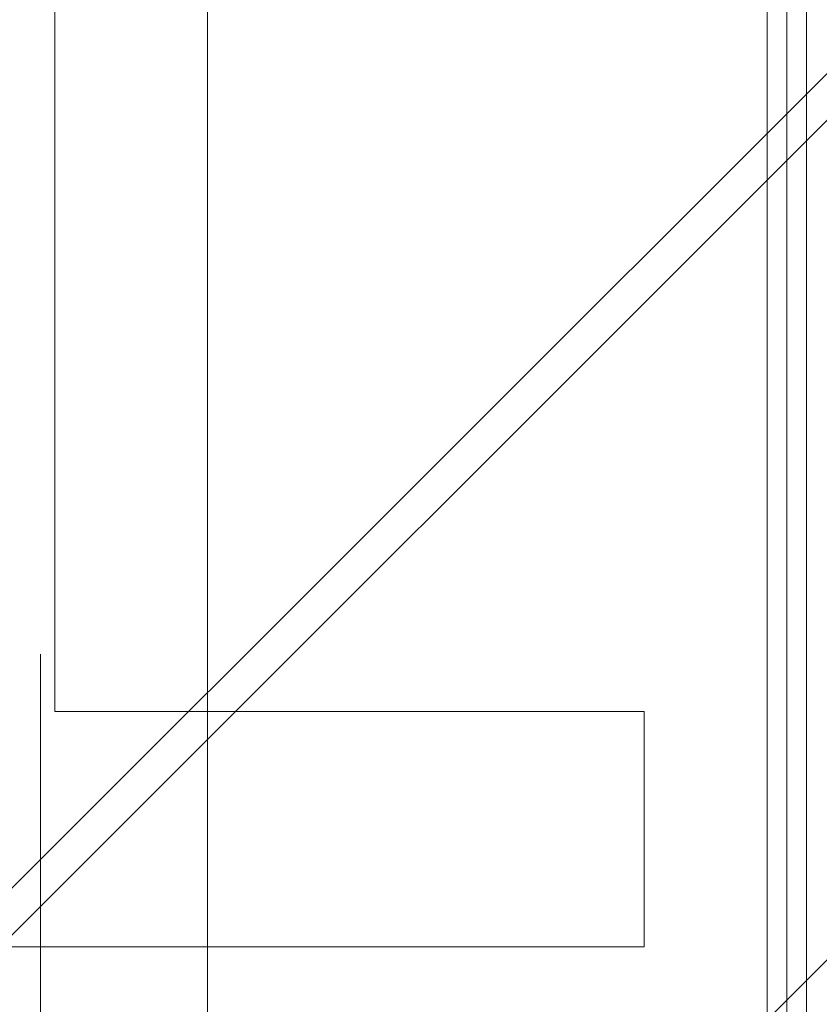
# Model space of a CAD drawing. Header units: inches. Extents: x -456 to -299, y -255 to -14.
# Tile 21 of 45: x -360.228 to -359.427, y -87.053 to -86.066. Entities that reach past the tile are written whole.
import ezdxf

# ---------------------------------------------------------------- set-up
doc = ezdxf.new("R2010")
doc.units = ezdxf.units.IN
doc.header["$LTSCALE"] = 32
doc.header["$MEASUREMENT"] = 0
doc.header["$PDMODE"] = 1
doc.header["$PDSIZE"] = -2
doc.linetypes.add('Dash Style-1', pattern=[0.083328, 0.041656, -0.041672])
for name, color, linetype, lineweight in [('DashLine', 7, 'Dash Style-1', 13), ('DashLineFill', 7, 'Dash Style-1', 13), ('Drawing', 7, 'Continuous', 18), ('None', 7, 'Continuous', 18), ('SolidLine', 7, 'Continuous', 15)]:
    doc.layers.add(name, color=color, linetype=linetype, lineweight=lineweight)

# ---------------------------------------------------------------- blocks, each defined once
blk = doc.blocks.new('Group-39')
at = {"layer": 'SolidLine', "flags": 128}
for points in [[(-15, 2.755905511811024), (15, 2.755905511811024), (15, -69.25196850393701), (-15, -69.25196850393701)], [(-14.98, 2.755905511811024), (14.98, 2.755905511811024), (14.98, -69.23196850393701), (-14.98, -69.23196850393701)]]:
    blk.add_lwpolyline(points, close=True, dxfattribs=at)
blk = doc.blocks.new('Group-67')
at = {"layer": 'SolidLine', "color": 7, "flags": 128}
blk.add_lwpolyline([(-0.1431672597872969, 0.7138216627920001), (-0.1431672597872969, 0.4776011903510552), (-0.733718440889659, 0.4776011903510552), (-0.733718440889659, -0.2310602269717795), (-0.1431672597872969, -0.2310602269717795), (-0.1431672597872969, -0.4672806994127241), (-1.560490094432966, -0.4672806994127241), (-1.560490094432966, -0.2310602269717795), (-0.9699389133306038, -0.2310602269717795), (-0.9699389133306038, 0.4776011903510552), (-1.560490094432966, 0.4776011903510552), (-1.560490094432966, 0.7138216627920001)], close=True, dxfattribs=at)
blk = doc.blocks.new('TiMotion_Handset (2D)')
at = {"layer": 'DashLineFill', "linetype": 'Continuous', "lineweight": 13}
h = blk.add_hatch(dxfattribs=at)
h.set_pattern_fill('Steel', color=253, style=0, pattern_type=2)
h.set_pattern_definition([(45, (0, 0), (-1.61301565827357, 1.935715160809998), []), (45, (-1.0608, 1.0608), (-0.4723460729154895, 0.4167612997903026), [])])
h.paths.add_polyline_path([(-0.5650679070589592, 2.440944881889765), (-0.5636889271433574, 2.443168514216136), (-0.5621892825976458, 2.445271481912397), (-0.5605689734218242, 2.447253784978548), (-0.5588279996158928, 2.449115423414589), (-0.5569663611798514, 2.45085639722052), (-0.5549840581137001, 2.452476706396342), (-0.5528810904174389, 2.453976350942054), (-0.5506574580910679, 2.455355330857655), (-0.5483514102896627, 2.456591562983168), (-0.5460011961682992, 2.457662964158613), (-0.543606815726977, 2.458569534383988), (-0.5411682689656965, 2.459311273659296), (-0.5386855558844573, 2.459888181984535), (-0.5361586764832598, 2.460300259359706), (-0.5335876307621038, 2.460547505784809), (-0.5309724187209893, 2.460629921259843), (0.4425815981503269, 2.460629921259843), (0.4451968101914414, 2.460547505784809), (0.4477678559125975, 2.460300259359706), (0.450294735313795, 2.459888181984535), (0.4527774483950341, 2.459311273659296), (0.4552159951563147, 2.458569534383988), (0.4576103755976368, 2.457662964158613), (0.4599605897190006, 2.456591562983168), (0.4622666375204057, 2.455355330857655), (0.4644902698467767, 2.453976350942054), (0.4665932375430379, 2.452476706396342), (0.4685755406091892, 2.45085639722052), (0.4704371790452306, 2.449115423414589), (0.472178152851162, 2.447253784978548), (0.4737984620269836, 2.445271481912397), (0.4752981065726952, 2.443168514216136), (0.4766770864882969, 2.440944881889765), (0.4779133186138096, 2.43863883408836), (0.478984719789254, 2.436288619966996), (0.47989129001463, 2.433894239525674), (0.4806330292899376, 2.431455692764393), (0.4812099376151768, 2.428972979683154), (0.4816220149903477, 2.426446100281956), (0.4818692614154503, 2.423875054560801), (0.4819516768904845, 2.421259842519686), (0.4819516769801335, 1.765582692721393), (0.4825163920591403, 1.763951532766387), (0.4830058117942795, 1.762300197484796), (0.4834199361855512, 1.760628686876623), (0.4837587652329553, 1.758937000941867), (0.4840222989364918, 1.757225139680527), (0.4842105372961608, 1.755493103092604), (0.4843234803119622, 1.753740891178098), (0.484361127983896, 1.751968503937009), (0.484361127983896, -1.751965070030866), (0.4842787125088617, -1.75458028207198), (0.4840314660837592, -1.757151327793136), (0.4836193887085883, -1.759678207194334), (0.483042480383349, -1.762160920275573), (0.4823007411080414, -1.764599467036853), (0.4813941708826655, -1.766993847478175), (0.4803227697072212, -1.769344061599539), (0.4790865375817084, -1.771650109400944), (0.4777075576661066, -1.773873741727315), (0.4762079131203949, -1.775976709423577), (0.4745876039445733, -1.777959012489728), (0.4728466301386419, -1.779820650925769), (0.4709849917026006, -1.781561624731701), (0.4690026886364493, -1.783181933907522), (0.4668997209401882, -1.784681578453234), (0.4646760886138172, -1.786060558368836), (0.4623700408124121, -1.787296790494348), (0.4600198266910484, -1.788368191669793), (0.4576254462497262, -1.789274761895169), (0.4551868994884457, -1.790016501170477), (0.4527041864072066, -1.790593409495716), (0.4501773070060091, -1.791005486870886), (0.447606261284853, -1.791252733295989), (0.4449910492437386, -1.791335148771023), (-1.79051826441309, -1.791335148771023), (-1.793133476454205, -1.791252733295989), (-1.795704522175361, -1.791005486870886), (-1.798231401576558, -1.790593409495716), (-1.800714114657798, -1.790016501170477), (-1.803152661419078, -1.789274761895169), (-1.8055470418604, -1.788368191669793), (-1.807897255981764, -1.787296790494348), (-1.810203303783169, -1.786060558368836), (-1.81242693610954, -1.784681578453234), (-1.814529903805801, -1.783181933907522), (-1.816512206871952, -1.781561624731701), (-1.818373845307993, -1.779820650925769), (-1.820114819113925, -1.777959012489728), (-1.821735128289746, -1.775976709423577), (-1.823234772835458, -1.773873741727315), (-1.82461375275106, -1.771650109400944), (-1.825849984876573, -1.769344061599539), (-1.826921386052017, -1.766993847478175), (-1.827827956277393, -1.764599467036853), (-1.828569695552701, -1.762160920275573), (-1.82914660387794, -1.759678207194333), (-1.829558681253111, -1.757151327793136), (-1.829805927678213, -1.75458028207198), (-1.829888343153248, -1.751965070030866), (-1.829888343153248, 1.751968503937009), (-1.829805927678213, 1.754583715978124), (-1.829558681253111, 1.75715476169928), (-1.82914660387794, 1.759681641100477), (-1.828569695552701, 1.762164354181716), (-1.827827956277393, 1.764602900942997), (-1.826921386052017, 1.766997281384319), (-1.825849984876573, 1.769347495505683), (-1.82461375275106, 1.771653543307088), (-1.823234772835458, 1.773877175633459), (-1.821735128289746, 1.77598014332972), (-1.820114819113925, 1.777962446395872), (-1.818373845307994, 1.779824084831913), (-1.816512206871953, 1.781565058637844), (-1.814529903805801, 1.783185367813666), (-1.81242693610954, 1.784685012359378), (-1.810203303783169, 1.786063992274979), (-1.807897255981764, 1.787300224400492), (-1.8055470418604, 1.788371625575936), (-1.803152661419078, 1.789278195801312), (-1.800714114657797, 1.79001993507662), (-1.798231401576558, 1.790596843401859), (-1.795704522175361, 1.79100892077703), (-1.793133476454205, 1.791256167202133), (-1.79051826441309, 1.791338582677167), (-0.5703424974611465, 1.791338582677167), (-0.5703424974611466, 2.421259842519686), (-0.5702600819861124, 2.423875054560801), (-0.5700128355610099, 2.426446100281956), (-0.569600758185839, 2.428972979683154), (-0.5690238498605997, 2.431455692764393), (-0.5682821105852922, 2.433894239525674), (-0.5673755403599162, 2.436288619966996), (-0.5663041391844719, 2.43863883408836)])
at = {"layer": 'DashLineFill'}
blk.add_open_spline([(-0.5650679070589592, 2.440944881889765), (-0.559793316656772, 2.450080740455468), (-0.5415215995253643, 2.460629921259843), (-0.04419541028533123, 2.460629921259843), (0.4531307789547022, 2.460629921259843), (0.4714024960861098, 2.450080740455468), (0.4819516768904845, 2.431809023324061), (0.4819516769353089, 2.09342126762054), (0.4819516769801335, 1.765582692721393), (0.484361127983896, 1.759098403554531), (0.484361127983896, 1.716953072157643e-06), (0.484361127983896, -1.76251425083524), (0.473811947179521, -1.780785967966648), (0.4555402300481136, -1.791335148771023), (-0.672763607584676, -1.791335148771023), (-1.801067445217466, -1.791335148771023), (-1.819339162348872, -1.780785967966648), (-1.829888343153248, -1.76251425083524), (-1.829888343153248, 1.716953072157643e-06), (-1.829888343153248, 1.762517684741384), (-1.819339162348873, 1.780789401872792), (-1.801067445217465, 1.791338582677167), (-1.180430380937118, 1.791338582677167), (-0.5703424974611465, 1.791338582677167), (-0.5703424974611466, 2.106299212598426), (-0.5703424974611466, 2.431809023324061), (-0.5650679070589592, 2.440944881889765)], degree=2, knots=[0, 0, 0, 0.001659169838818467, 0.003318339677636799, 0.07987838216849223, 0.08153755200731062, 0.08319672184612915, 0.08485589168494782, 0.1364181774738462, 0.1364181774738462, 0.1375061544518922, 0.4048450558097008, 0.4064547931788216, 0.4080645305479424, 0.4096742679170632, 0.5802364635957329, 0.5818462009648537, 0.5834559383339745, 0.5850656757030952, 0.8524045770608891, 0.8540143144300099, 0.8556240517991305, 0.8572337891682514, 0.9503292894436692, 0.9503292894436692, 0.9983902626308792, 1, 1, 1], dxfattribs=at)
at = {"layer": 'Drawing', "color": 7, "linetype": 'Continuous'}
blk.add_line((-1.118964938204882e-15, -1.771653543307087), (0, 1.771653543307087), dxfattribs=at)
at = {"layer": 'SolidLine', "color": 253, "linetype": 'Continuous'}
blk.add_line((-0.580838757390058, 1.791338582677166), (-0.580838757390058, -1.79046668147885), dxfattribs=at)
at = {"layer": 'SolidLine', "linetype": 'Continuous', "lineweight": 5}
blk.add_point((0, 0), dxfattribs=at)
at = {"layer": 'SolidLine', "color": 7}
blk.add_blockref('Group-67', (0, 0), dxfattribs=at)
blk = doc.blocks.new('Group-68')
at = {"layer": 'None'}
blk.add_blockref('Group-39', (0, 0), dxfattribs=at)
at = {"layer": 'SolidLine', "color": 7}
blk.add_blockref('TiMotion_Handset (2D)', (15, -65.98425196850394), dxfattribs=at)
blk = doc.blocks.new('SL Floating Runoff Desk (2D)')
at = {"layer": 'None'}
blk.add_blockref('Group-68', (0, 0), dxfattribs=at)
at = {"layer": 'Drawing', "color": 0, "flags": 1}
for tag in ['Tag', 'Catalog', 'Option1', 'Option2', 'Option3', 'Option4', 'Option5', 'Option6', 'Option7', 'Option8', 'Option9', 'Option10', 'Option11', 'Option12', 'Custom', 'FinishGroup', 'Discount', 'Item2', 'Item3', 'Item6', 'Item9', 'Item10', 'Item12', 'Item13', 'Item16', 'Item19', 'Item20', 'Item21', 'Item22', 'Item23', 'Item24', 'Item25', 'Item8', 'Item18', 'Item1', 'Item4', 'Item5', 'Item7', 'Item11', 'Item14', 'Item15', 'Item17']:
    blk.add_attdef(tag, (-30.00000000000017, -74.81889763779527), '', height=0.007086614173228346, dxfattribs=at)
blk = doc.blocks.new('Group-71')
at = {"layer": 'DashLine', "flags": 128}
blk.add_lwpolyline([(15, -3.248031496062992), (15, 3.248031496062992), (14.25196850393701, 3.248031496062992), (14.25196850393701, -2.5), (15, -3.248031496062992)], close=True, dxfattribs=at)
at = {"layer": 'SolidLine', "flags": 128}
blk.add_lwpolyline([(-15.01968503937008, 3.267716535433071), (15.01968503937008, 3.267716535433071), (15.01968503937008, -3.267716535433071), (-15.01968503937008, -3.267716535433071)], close=True, dxfattribs=at)
blk = doc.blocks.new('Group-72')
at = {"layer": 'None'}
blk.add_blockref('Group-71', (0, 0), dxfattribs=at)
blk = doc.blocks.new('SL End Leg Box (2D)')
at = {"layer": 'None'}
blk.add_blockref('Group-72', (0, 0), dxfattribs=at)
at = {"layer": 'Drawing', "color": 0, "flags": 1}
for tag in ['Tag', 'Catalog', 'Option1', 'Option2', 'Option3', 'Option4', 'Option5', 'Option6', 'Option7', 'Option8', 'Option9', 'Option10', 'Option11', 'Option12', 'Custom', 'FinishGroup', 'Discount', 'Item2', 'Item3', 'Item6', 'Item9', 'Item10', 'Item12', 'Item13', 'Item16', 'Item19', 'Item20', 'Item21', 'Item22', 'Item23', 'Item24', 'Item25', 'Item8', 'Item18', 'Item1', 'Item4', 'Item5', 'Item7', 'Item11', 'Item14', 'Item15', 'Item17']:
    blk.add_attdef(tag, (-30.01968503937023, -74.81869853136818), '', height=0.007086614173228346, dxfattribs=at)

msp = doc.modelspace()

# ---------------------------------------------------------------- block references
at = {"layer": 'Drawing'}
msp.add_blockref('SL Floating Runoff Desk (2D)', (-374.4593240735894, -20.54440263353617), dxfattribs=at)

# ---------------------------------------------------------------- next in the draw order: block references
msp.add_blockref('SL End Leg Box (2D)', (-374.4593240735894, -86.52845549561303), dxfattribs=at)

doc.saveas('drawing.dxf')
